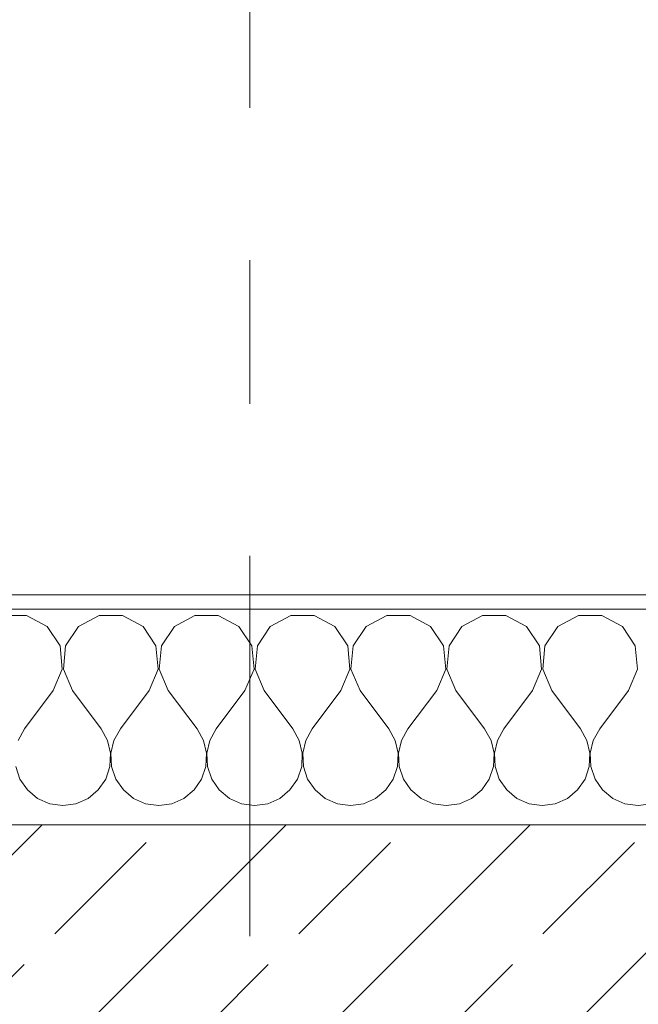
# Model space of a CAD drawing. Header units: metres. Extents: x -4 to 100, y -11 to 17.
# Tile 165 of 256: x 7.57 to 8, y 13.57 to 14.255. Entities that reach past the tile are written whole.
import ezdxf

# ---------------------------------------------------------------- set-up
doc = ezdxf.new("R2010")
doc.units = ezdxf.units.M
doc.header["$MEASUREMENT"] = 0
doc.linetypes.add('Strichlinie doppelt', pattern=[0.546806, 0.264583, -0.105833, 0.070556, -0.105833])
for name, color, linetype in [('152 - Bemaßung_ Beschriftung.Ausbau', 7, 'Continuous'), ('451 - Universal.Achsen Raster', 7, 'Continuous'), ('603 - Struktur.Bodenplatte_ Decke Roh', 7, 'Continuous'), ('604 - Struktur.Wand Aussen', 7, 'Continuous')]:
    doc.layers.add(name, color=color, linetype=linetype)
doc.styles.add('ERSTELLTER_STIL_2', font='txt')
doc.dimstyles.new('ERSTELLTER_STIL__5', dxfattribs={"dimtxt": 0.1, "dimasz": 0.0532, "dimexe": 0.18, "dimexo": 0.0625, "dimgap": 0, "dimtad": 1, "dimtih": 1, "dimtoh": 1, "dimzin": 0, "dimdsep": 46, "dimtxsty": 'ERSTELLTER_STIL_2', "dimblk": 'ARROWHEAD_2', "dimblk1": 'ARROWHEAD_2', "dimblk2": 'ARROWHEAD_2', "dimcen": 0.09, "dimse1": 1, "dimse2": 1, "dimclrd": 7, "dimclre": 7, "dimclrt": 7, "dimazin": 0, "dimtfac": 1, "dimtdec": 4, "dimtmove": 0, "dimatfit": 3, "dimfxl": 1, "dimtolj": 1, "dimtzin": 0, "dimarcsym": 0})

# ---------------------------------------------------------------- blocks, each defined once
blk = doc.blocks.new('*X64')
at = {"layer": '604 - Struktur.Wand Aussen', "color": 7, "linetype": 'Continuous', "lineweight": 5}
for p, q in [((7.57479, 13.84066), (7.55855, 13.84066)), ((7.5891, 13.83299), (7.57479, 13.84066)), ((7.62521, 13.84066), (7.6109, 13.83299)), ((7.64145, 13.84066), (7.62521, 13.84066)), ((7.65576, 13.83299), (7.64145, 13.84066)), ((7.69188, 13.84066), (7.67757, 13.83299)), ((7.70812, 13.84066), (7.69188, 13.84066)), ((7.72243, 13.83299), (7.70812, 13.84066)), ((7.75855, 13.84066), (7.74424, 13.83299)), ((7.77479, 13.84066), (7.75855, 13.84066)), ((7.7891, 13.83299), (7.77479, 13.84066)), ((7.82521, 13.84066), (7.8109, 13.83299)), ((7.84145, 13.84066), (7.82521, 13.84066)), ((7.85576, 13.83299), (7.84145, 13.84066)), ((7.89188, 13.84066), (7.87757, 13.83299)), ((7.90812, 13.84066), (7.89188, 13.84066)), ((7.92243, 13.83299), (7.90812, 13.84066)), ((7.95855, 13.84066), (7.94424, 13.83299)), ((7.97479, 13.84066), (7.95855, 13.84066)), ((7.9891, 13.83299), (7.97479, 13.84066)), ((7.59808, 13.81947), (7.5891, 13.83299)), ((7.6109, 13.83299), (7.60192, 13.81947)), ((7.66475, 13.81947), (7.65576, 13.83299)), ((7.67757, 13.83299), (7.66858, 13.81947)), ((7.73142, 13.81947), (7.72243, 13.83299)), ((7.74424, 13.83299), (7.73525, 13.81947)), ((7.79808, 13.81947), (7.7891, 13.83299)), ((7.8109, 13.83299), (7.80192, 13.81947)), ((7.86475, 13.81947), (7.85576, 13.83299)), ((7.87757, 13.83299), (7.86858, 13.81947)), ((7.93142, 13.81947), (7.92243, 13.83299)), ((7.94424, 13.83299), (7.93525, 13.81947)), ((7.99808, 13.81947), (7.9891, 13.83299)), ((7.59962, 13.8033), (7.59808, 13.81947)), ((7.60192, 13.81947), (7.60038, 13.8033)), ((7.66629, 13.8033), (7.66475, 13.81947)), ((7.66858, 13.81947), (7.66705, 13.8033)), ((7.73295, 13.8033), (7.73142, 13.81947)), ((7.73525, 13.81947), (7.73371, 13.8033)), ((7.79962, 13.8033), (7.79808, 13.81947)), ((7.80192, 13.81947), (7.80038, 13.8033)), ((7.86629, 13.8033), (7.86475, 13.81947)), ((7.86858, 13.81947), (7.86705, 13.8033)), ((7.93295, 13.8033), (7.93142, 13.81947)), ((7.93525, 13.81947), (7.93371, 13.8033)), ((7.99962, 13.8033), (7.99808, 13.81947)), ((7.59333, 13.78833), (7.59962, 13.8033)), ((7.60038, 13.8033), (7.60667, 13.78833)), ((7.66, 13.78833), (7.66629, 13.8033)), ((7.66705, 13.8033), (7.67333, 13.78833)), ((7.72667, 13.78833), (7.73295, 13.8033)), ((7.73371, 13.8033), (7.74, 13.78833)), ((7.79333, 13.78833), (7.79962, 13.8033)), ((7.80038, 13.8033), (7.80667, 13.78833)), ((7.86, 13.78833), (7.86629, 13.8033)), ((7.86705, 13.8033), (7.87333, 13.78833)), ((7.92667, 13.78833), (7.93295, 13.8033)), ((7.93371, 13.8033), (7.94, 13.78833)), ((7.99333, 13.78833), (7.99962, 13.8033)), ((7.59333, 13.78833), (7.57333, 13.76167)), ((7.60667, 13.78833), (7.62667, 13.76167)), ((7.66, 13.78833), (7.64, 13.76167)), ((7.67333, 13.78833), (7.69333, 13.76167)), ((7.72667, 13.78833), (7.70667, 13.76167)), ((7.74, 13.78833), (7.76, 13.76167)), ((7.79333, 13.78833), (7.77333, 13.76167)), ((7.80667, 13.78833), (7.82667, 13.76167)), ((7.86, 13.78833), (7.84, 13.76167)), ((7.87333, 13.78833), (7.89333, 13.76167)), ((7.92667, 13.78833), (7.90667, 13.76167)), ((7.94, 13.78833), (7.96, 13.76167)), ((7.99333, 13.78833), (7.97333, 13.76167)), ((7.57333, 13.76167), (7.56888, 13.75362)), ((7.63112, 13.75362), (7.62667, 13.76167)), ((7.64, 13.76167), (7.63555, 13.75362)), ((7.69778, 13.75362), (7.69333, 13.76167)), ((7.70667, 13.76167), (7.70222, 13.75362)), ((7.76445, 13.75362), (7.76, 13.76167)), ((7.77333, 13.76167), (7.76888, 13.75362)), ((7.83112, 13.75362), (7.82667, 13.76167)), ((7.84, 13.76167), (7.83555, 13.75362)), ((7.89778, 13.75362), (7.89333, 13.76167)), ((7.90667, 13.76167), (7.90222, 13.75362)), ((7.96445, 13.75362), (7.96, 13.76167)), ((7.97333, 13.76167), (7.96888, 13.75362)), ((7.6332, 13.74466), (7.63112, 13.75362)), ((7.63555, 13.75362), (7.63347, 13.74466)), ((7.69987, 13.74466), (7.69778, 13.75362)), ((7.70222, 13.75362), (7.70013, 13.74466)), ((7.76653, 13.74466), (7.76445, 13.75362)), ((7.76888, 13.75362), (7.7668, 13.74466)), ((7.8332, 13.74466), (7.83112, 13.75362)), ((7.83555, 13.75362), (7.83347, 13.74466)), ((7.89987, 13.74466), (7.89778, 13.75362)), ((7.90222, 13.75362), (7.90013, 13.74466)), ((7.96653, 13.74466), (7.96445, 13.75362)), ((7.96888, 13.75362), (7.9668, 13.74466)), ((7.63275, 13.73547), (7.6332, 13.74466)), ((7.63347, 13.74466), (7.63391, 13.73547)), ((7.69942, 13.73547), (7.69987, 13.74466)), ((7.70013, 13.74466), (7.70058, 13.73547)), ((7.76609, 13.73547), (7.76653, 13.74466)), ((7.7668, 13.74466), (7.76725, 13.73547)), ((7.83275, 13.73547), (7.8332, 13.74466)), ((7.83347, 13.74466), (7.83391, 13.73547)), ((7.89942, 13.73547), (7.89987, 13.74466)), ((7.90013, 13.74466), (7.90058, 13.73547)), ((7.96609, 13.73547), (7.96653, 13.74466)), ((7.9668, 13.74466), (7.96725, 13.73547)), ((7.56725, 13.73547), (7.57019, 13.72676)), ((7.62981, 13.72676), (7.63275, 13.73547)), ((7.63391, 13.73547), (7.63685, 13.72676)), ((7.69648, 13.72676), (7.69942, 13.73547)), ((7.70058, 13.73547), (7.70352, 13.72676)), ((7.76315, 13.72676), (7.76609, 13.73547)), ((7.76725, 13.73547), (7.77019, 13.72676)), ((7.82981, 13.72676), (7.83275, 13.73547)), ((7.83391, 13.73547), (7.83685, 13.72676)), ((7.89648, 13.72676), (7.89942, 13.73547)), ((7.90058, 13.73547), (7.90352, 13.72676)), ((7.96315, 13.72676), (7.96609, 13.73547)), ((7.96725, 13.73547), (7.97019, 13.72676)), ((7.57019, 13.72676), (7.57539, 13.71918)), ((7.62461, 13.71918), (7.62981, 13.72676)), ((7.63685, 13.72676), (7.64206, 13.71918)), ((7.69127, 13.71918), (7.69648, 13.72676)), ((7.70352, 13.72676), (7.70873, 13.71918)), ((7.75794, 13.71918), (7.76315, 13.72676)), ((7.77019, 13.72676), (7.77539, 13.71918)), ((7.82461, 13.71918), (7.82981, 13.72676)), ((7.83685, 13.72676), (7.84206, 13.71918)), ((7.89127, 13.71918), (7.89648, 13.72676)), ((7.90352, 13.72676), (7.90873, 13.71918)), ((7.95794, 13.71918), (7.96315, 13.72676)), ((7.97019, 13.72676), (7.97539, 13.71918)), ((7.57539, 13.71918), (7.58248, 13.71331)), ((7.61752, 13.71331), (7.62461, 13.71918)), ((7.64206, 13.71918), (7.64914, 13.71331)), ((7.68419, 13.71331), (7.69127, 13.71918)), ((7.70873, 13.71918), (7.71581, 13.71331)), ((7.75086, 13.71331), (7.75794, 13.71918)), ((7.77539, 13.71918), (7.78248, 13.71331)), ((7.81752, 13.71331), (7.82461, 13.71918)), ((7.84206, 13.71918), (7.84914, 13.71331)), ((7.88419, 13.71331), (7.89127, 13.71918)), ((7.90873, 13.71918), (7.91581, 13.71331)), ((7.95086, 13.71331), (7.95794, 13.71918)), ((7.97539, 13.71918), (7.98248, 13.71331)), ((7.58248, 13.71331), (7.59089, 13.7096)), ((7.59089, 13.7096), (7.6, 13.70833)), ((7.6, 13.70833), (7.60911, 13.7096)), ((7.60911, 13.7096), (7.61752, 13.71331)), ((7.64914, 13.71331), (7.65756, 13.7096)), ((7.65756, 13.7096), (7.66667, 13.70833)), ((7.66667, 13.70833), (7.67578, 13.7096)), ((7.67578, 13.7096), (7.68419, 13.71331)), ((7.71581, 13.71331), (7.72422, 13.7096)), ((7.72422, 13.7096), (7.73333, 13.70833)), ((7.73333, 13.70833), (7.74244, 13.7096)), ((7.74244, 13.7096), (7.75086, 13.71331)), ((7.78248, 13.71331), (7.79089, 13.7096)), ((7.79089, 13.7096), (7.8, 13.70833)), ((7.8, 13.70833), (7.80911, 13.7096)), ((7.80911, 13.7096), (7.81752, 13.71331)), ((7.84914, 13.71331), (7.85756, 13.7096)), ((7.85756, 13.7096), (7.86667, 13.70833)), ((7.86667, 13.70833), (7.87578, 13.7096)), ((7.87578, 13.7096), (7.88419, 13.71331)), ((7.91581, 13.71331), (7.92422, 13.7096)), ((7.92422, 13.7096), (7.93333, 13.70833)), ((7.93333, 13.70833), (7.94244, 13.7096)), ((7.94244, 13.7096), (7.95086, 13.71331)), ((7.98248, 13.71331), (7.99089, 13.7096)), ((7.99089, 13.7096), (8, 13.70833)), ((8, 13.70833), (8.00911, 13.7096))]:
    blk.add_line(p, q, dxfattribs=at)
blk = doc.blocks.new('*D285')
at = {"layer": '152 - Bemaßung_ Beschriftung.Ausbau', "color": 7, "linetype": 'Continuous', "lineweight": 5}
for p, q in [((4.72, 14.8025), (4.72, 14.9075)), ((7.12, 14.8025), (7.12, 14.9075)), ((4.74021, 14.89), (4.69979, 14.82)), ((7.14021, 14.89), (7.09979, 14.82)), ((3.52, 14.855), (4.72, 14.855)), ((4.72, 14.855), (7.12, 14.855)), ((7.12, 14.855), (8.32, 14.855))]:
    blk.add_line(p, q, dxfattribs=at)
at = {"layer": '152 - Bemaßung_ Beschriftung.Ausbau', "color": 7, "lineweight": 5, "char_height": 0.1, "attachment_point": 7, "style": 'ERSTELLTER_STIL_2'}
for s, insert in [('\\A1;{\\pql;\\fArial|b0|i0|c0|p38;2,40}', (5.78697, 14.875)), ('\\A1;{\\pql;\\fArial|b0|i0|c0|p38;2,01}', (5.78697, 14.735))]:
    blk.add_mtext(s, dxfattribs=dict(at, insert=insert))
blk = doc.blocks.new('ARROWHEAD_2')
at = {"color": 0, "linetype": 'Continuous', "lineweight": 0}
for p, q in [((-0.378, -0.655), (0.378, 0.655)), ((0, 0), (-1, 0))]:
    blk.add_line(p, q, dxfattribs=at)
blk = doc.blocks.new('*D286')
at = {"layer": '152 - Bemaßung_ Beschriftung.Ausbau', "color": 7, "linetype": 'Continuous', "lineweight": 5}
for p, q in [((7.14021, 14.89), (7.09979, 14.82)), ((8.34021, 14.89), (8.29979, 14.82)), ((7.12, 14.855), (8.32, 14.855))]:
    blk.add_line(p, q, dxfattribs=at)
at = {"layer": '152 - Bemaßung_ Beschriftung.Ausbau', "color": 7, "lineweight": 5, "insert": (7.58697, 14.875), "char_height": 0.1, "attachment_point": 7, "style": 'ERSTELLTER_STIL_2'}
blk.add_mtext('\\A1;{\\pql;\\fArial|b0|i0|c0|p38;1,20}', dxfattribs=at)
blk = doc.blocks.new('*D287')
at = {"layer": '152 - Bemaßung_ Beschriftung.Ausbau', "color": 7, "linetype": 'Continuous', "lineweight": 5}
for p, q in [((8.32, 14.8025), (8.32, 14.9075)), ((8.34021, 14.89), (8.29979, 14.82)), ((10.74021, 14.89), (10.69979, 14.82)), ((7.12, 14.855), (8.32, 14.855)), ((8.32, 14.855), (10.72, 14.855))]:
    blk.add_line(p, q, dxfattribs=at)
at = {"layer": '152 - Bemaßung_ Beschriftung.Ausbau', "color": 7, "lineweight": 5, "char_height": 0.1, "attachment_point": 7, "style": 'ERSTELLTER_STIL_2'}
for s, insert in [('\\A1;{\\pql;\\fArial|b0|i0|c0|p38;2,40}', (9.38697, 14.875)), ('\\A1;{\\pql;\\fArial|b0|i0|c0|p38;2,01}', (9.38697, 14.735))]:
    blk.add_mtext(s, dxfattribs=dict(at, insert=insert))
blk = doc.blocks.new('*D320')
at = {"layer": '152 - Bemaßung_ Beschriftung.Ausbau', "color": 7, "linetype": 'Continuous', "lineweight": 5}
for p, q in [((4.19499, 15.3025), (4.19499, 15.4075)), ((7.64499, 15.3025), (7.64499, 15.4075)), ((4.2152, 15.39), (4.17478, 15.32)), ((7.6652, 15.39), (7.62478, 15.32)), ((4.04499, 15.355), (4.19499, 15.355)), ((4.19499, 15.355), (7.64499, 15.355)), ((7.64499, 15.355), (7.79499, 15.355))]:
    blk.add_line(p, q, dxfattribs=at)
at = {"layer": '152 - Bemaßung_ Beschriftung.Ausbau', "color": 7, "lineweight": 5, "char_height": 0.1, "attachment_point": 7, "style": 'ERSTELLTER_STIL_2'}
for s, insert in [('\\A1;{\\pql;\\fArial|b0|i0|c0|p38;3,45}', (5.71107, 15.375)), ('\\A1;{\\pql;\\fArial|b0|i0|c0|p38;15}', (7.47299, 15.375))]:
    blk.add_mtext(s, dxfattribs=dict(at, insert=insert))
blk = doc.blocks.new('*D321')
at = {"layer": '152 - Bemaßung_ Beschriftung.Ausbau', "color": 7, "linetype": 'Continuous', "lineweight": 5}
for p, q in [((7.79499, 15.3025), (7.79499, 15.4075)), ((7.6652, 15.39), (7.62478, 15.32)), ((7.8152, 15.39), (7.77478, 15.32)), ((7.64499, 15.355), (7.79499, 15.355)), ((7.79499, 15.355), (11.25, 15.355))]:
    blk.add_line(p, q, dxfattribs=at)
blk = doc.blocks.new('*D322')
at = {"layer": '152 - Bemaßung_ Beschriftung.Ausbau', "color": 7, "linetype": 'Continuous', "lineweight": 5}
for p, q in [((7.8152, 15.39), (7.77478, 15.32)), ((11.27021, 15.39), (11.22979, 15.32)), ((7.79499, 15.355), (11.25, 15.355))]:
    blk.add_line(p, q, dxfattribs=at)
at = {"layer": '152 - Bemaßung_ Beschriftung.Ausbau', "color": 7, "lineweight": 5, "char_height": 0.1, "attachment_point": 7, "style": 'ERSTELLTER_STIL_2'}
for s, insert in [('\\A1;{\\pql;\\fArial|b0|i0|c0|p38;3,45\\fArial|b0|i0|c0|p38;\\A1{\\H.66x;\\S5^  ;}}', (9.28854, 15.35559)), ('\\A1;{\\pql;\\fArial|b0|i0|c0|p38;16}', (11.078, 15.375))]:
    blk.add_mtext(s, dxfattribs=dict(at, insert=insert))
blk = doc.blocks.new('*D323')
at = {"layer": '152 - Bemaßung_ Beschriftung.Ausbau', "color": 7, "linetype": 'Continuous', "lineweight": 5}
for p, q in [((11.25, 15.3025), (11.25, 15.4075)), ((11.41, 15.3025), (11.41, 15.4075)), ((11.27021, 15.39), (11.22979, 15.32)), ((11.43021, 15.39), (11.38979, 15.32)), ((7.79499, 15.355), (11.25, 15.355)), ((11.25, 15.355), (11.41, 15.355)), ((11.41, 15.355), (14.84, 15.355))]:
    blk.add_line(p, q, dxfattribs=at)
blk = doc.blocks.new('*D357')
at = {"layer": '152 - Bemaßung_ Beschriftung.Ausbau', "color": 7, "linetype": 'Continuous', "lineweight": 5}
for p, q in [((4.27999, 15.8025), (4.27999, 15.9075)), ((7.57999, 15.8025), (7.57999, 15.9075)), ((4.3002, 15.89), (4.25978, 15.82)), ((7.6002, 15.89), (7.55978, 15.82)), ((3.97999, 15.855), (4.27999, 15.855)), ((4.27999, 15.855), (7.57999, 15.855)), ((7.57999, 15.855), (7.87999, 15.855))]:
    blk.add_line(p, q, dxfattribs=at)
at = {"layer": '152 - Bemaßung_ Beschriftung.Ausbau', "color": 7, "lineweight": 5, "insert": (5.79696, 15.875), "char_height": 0.1, "attachment_point": 7, "style": 'ERSTELLTER_STIL_2'}
blk.add_mtext('\\A1;{\\pql;\\fArial|b0|i0|c0|p38;3,30}', dxfattribs=at)
blk = doc.blocks.new('*D358')
at = {"layer": '152 - Bemaßung_ Beschriftung.Ausbau', "color": 7, "linetype": 'Continuous', "lineweight": 5}
for p, q in [((7.6002, 15.89), (7.55978, 15.82)), ((7.9002, 15.89), (7.85978, 15.82)), ((7.57999, 15.855), (7.87999, 15.855))]:
    blk.add_line(p, q, dxfattribs=at)
at = {"layer": '152 - Bemaßung_ Beschriftung.Ausbau', "color": 7, "lineweight": 5, "insert": (7.6541, 15.875), "char_height": 0.1, "attachment_point": 7, "style": 'ERSTELLTER_STIL_2'}
blk.add_mtext('\\A1;{\\pql;\\fArial|b0|i0|c0|p38;30}', dxfattribs=at)
blk = doc.blocks.new('*D359')
at = {"layer": '152 - Bemaßung_ Beschriftung.Ausbau', "color": 7, "linetype": 'Continuous', "lineweight": 5}
for p, q in [((7.87999, 15.8025), (7.87999, 15.9075)), ((11.17999, 15.8025), (11.17999, 15.9075)), ((7.9002, 15.89), (7.85978, 15.82)), ((11.2002, 15.89), (11.15978, 15.82)), ((7.57999, 15.855), (7.87999, 15.855)), ((7.87999, 15.855), (11.17999, 15.855)), ((11.17999, 15.855), (11.47999, 15.855))]:
    blk.add_line(p, q, dxfattribs=at)
at = {"layer": '152 - Bemaßung_ Beschriftung.Ausbau', "color": 7, "lineweight": 5, "insert": (9.39696, 15.875), "char_height": 0.1, "attachment_point": 7, "style": 'ERSTELLTER_STIL_2'}
blk.add_mtext('\\A1;{\\pql;\\fArial|b0|i0|c0|p38;3,30}', dxfattribs=at)

msp = doc.modelspace()

# ---------------------------------------------------------------- hatches: boundary and pattern name
at = {"layer": '604 - Struktur.Wand Aussen', "linetype": 'Continuous', "lineweight": 0, "true_color": 0x000000}
h = msp.add_hatch(dxfattribs=at)
h.set_pattern_fill('Verputz_0001', color=18, style=0, pattern_type=2)
h.set_pattern_definition([(0, (0, 0), (0, 0.08660254), [0, -0.05]), (0, (0.025, 0.0433), (0, 0.08660254), [0, -0.05])])
h.paths.add_polyline_path([(7.03, 13.855), (7.03, 13.845), (8.41, 13.845), (8.41, 13.855)])
h = msp.add_hatch(dxfattribs=at)
h.set_pattern_fill('Beton__Stahlbeton_0001', color=18, style=0, pattern_type=2)
h.set_pattern_definition([(45, (0, 0), (-0.0848528, 0.0848528), []), (45, (-0.04243, 0.04243), (-0.0848528, 0.0848528), [0.09, -0.03])])
h.paths.add_polyline_path([(7.06, 13.695), (7.06, 13.575), (7.12, 13.575), (7.12, 13.505), (7.12, 13.455), (8.32, 13.455), (8.32, 13.505), (8.32, 13.575), (8.38, 13.575), (8.38, 13.695)])

# ---------------------------------------------------------------- linework, layer by layer
at = {"layer": '451 - Universal.Achsen Raster', "color": 160, "linetype": 'Strichlinie doppelt', "lineweight": 9, "true_color": 0x3232ff}
msp.add_line((7.72999, -10.585), (7.72999, 16.355), dxfattribs=at)
at = {"layer": '603 - Struktur.Bodenplatte_ Decke Roh', "color": 7, "linetype": 'Continuous', "lineweight": 18, "flags": 128}
msp.add_lwpolyline([(47.47999, 13.695), (14.77999, 13.695), (14.77999, 13.455), (14.77999, 12.99998), (14.84, 12.99998), (14.84, 8.58498), (13.03, 8.58498), (13.03, 8.72498), (11.41, 8.72498), (11.41, 12.99998), (11.47999, 12.99998), (11.47999, 13.455), (11.47999, 13.695), (-0.015, 13.695)], dxfattribs=at)
at = {"layer": '604 - Struktur.Wand Aussen', "color": 7, "linetype": 'Continuous', "lineweight": 5}
msp.add_line((8.38, 13.845), (7.06, 13.845), dxfattribs=at)
at = {"layer": '604 - Struktur.Wand Aussen', "color": 7, "linetype": 'Continuous', "lineweight": 13}
msp.add_line((8.38, 13.695), (7.06, 13.695), dxfattribs=at)
at = {"layer": '604 - Struktur.Wand Aussen', "color": 7, "linetype": 'Continuous', "lineweight": 5, "flags": 128}
msp.add_lwpolyline([(8.41, 13.855), (7.03, 13.855)], dxfattribs=at)

# ---------------------------------------------------------------- block references
at = {"layer": '604 - Struktur.Wand Aussen', "color": 7, "lineweight": 18}
msp.add_blockref('*X64', (0, 0), dxfattribs=at)

# ---------------------------------------------------------------- dimensions: what is measured, and where the dimension line sits
at = {"layer": '152 - Bemaßung_ Beschriftung.Ausbau', "color": 7, "linetype": 'Continuous', "lineweight": 5}
for base, p1, p2, picture, middle in [((7.57999, 15.855), (4.27999, 13.44998), (7.57999, 13.44998), '*D357', (5.92684, 15.925)), ((7.87999, 15.855), (7.57999, 13.44998), (7.87999, 13.44998), '*D358', (7.73034, 15.925)), ((11.17999, 15.855), (7.87999, 13.44998), (11.17999, 13.44998), '*D359', (9.52684, 15.925)), ((11.25, 15.355), (7.79499, 10.74998), (11.25, 10.73589), '*D322', (9.55348, 15.425)), ((7.64499, 15.355), (4.19499, 10.60873), (7.64499, 10.74998), '*D320', (5.84096, 15.425)), ((7.79499, 15.355), (7.64499, 10.74998), (7.79499, 10.74998), '*D321', (7.54922, 15.425)), ((11.41, 15.355), (11.25, 10.73589), (11.41, 10.73589), '*D323', (11.15423, 15.425)), ((7.12, 14.855), (4.72, 13.575), (7.12, 13.575), '*D285', (5.91685, 14.925)), ((8.32, 14.855), (7.12, 13.575), (8.32, 13.575), '*D286', (7.71685, 14.925)), ((10.72, 14.855), (8.32, 13.575), (10.72, 13.575), '*D287', (9.51685, 14.925))]:
    dim = msp.add_linear_dim(base=base, p1=p1, p2=p2, angle=0, dimstyle='ERSTELLTER_STIL__5', dxfattribs=at)
    dim.commit()
    dim.dimension.update_dxf_attribs({"geometry": picture, "text_midpoint": middle, "dimtype": 160})

doc.saveas('drawing.dxf')
